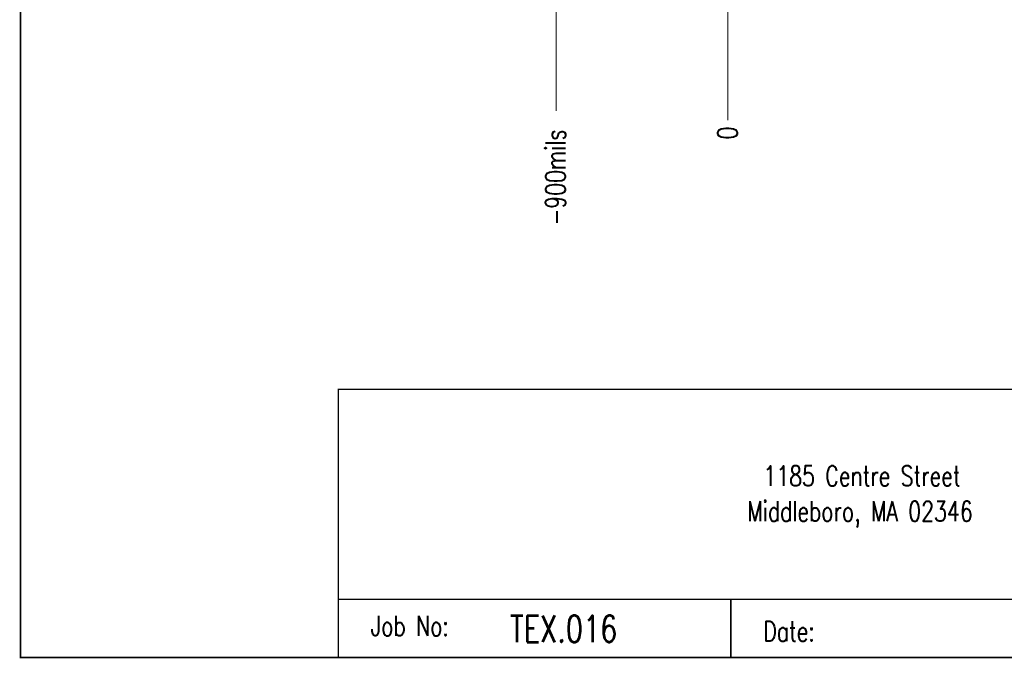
# Model space of a CAD drawing. Extents: x -3.7 to 14.2, y -4.6 to 2.9.
# Tile 1 of 10: x -3.7 to 1.4, y -4.2 to -0.8. Entities that reach past the tile are written whole.
import ezdxf
from ezdxf.enums import TextEntityAlignment as Align

# ---------------------------------------------------------------- set-up
doc = ezdxf.new("R2010")
doc.units = 0
doc.linetypes.add('TRMIDX_2048', pattern=[2, 1, 1])
for name, color, linetype in [('2D_LINE_116', 255, 'CONTINUOUS'), ('DIMENSION1_122', 254, 'CONTINUOUS'), ('DIMENSION2_122', 254, 'CONTINUOUS'), ('DIMENSION3_122', 254, 'CONTINUOUS'), ('DIMENSION4_122', 254, 'CONTINUOUS'), ('DIMENSION5_122', 254, 'CONTINUOUS'), ('DIMENSION6_122', 254, 'CONTINUOUS'), ('DIMENSION7_122', 254, 'CONTINUOUS'), ('TEXT_116', 255, 'CONTINUOUS'), ('TEXT_122', 171, 'CONTINUOUS')]:
    doc.layers.add(name, color=color, linetype=linetype)
doc.styles.add('W0$005', font='simplex', dxfattribs={"width": 0.75})
doc.styles.add('W0$01', font='simplex', dxfattribs={"width": 0.75})

# ---------------------------------------------------------------- blocks, each defined once
blk = doc.blocks.new('D_1dfeghi_7')
at = {"layer": 'DIMENSION1_122', "linetype": 'TRMIDX_2048', "const_width": 0.005}
blk.add_lwpolyline([(0, -1.25)], close=True, dxfattribs=at)
at = {"layer": 'DIMENSION2_122', "linetype": 'TRMIDX_2048', "const_width": 0.005}
blk.add_lwpolyline([(-0.9, -1.25)], close=True, dxfattribs=at)
at = {"layer": 'DIMENSION3_122', "linetype": 'TRMIDX_2048', "const_width": 0.005}
blk.add_lwpolyline([(0, -1.25), (0, -1.25), (0, -1.25)], close=True, dxfattribs=at)
at = {"layer": 'DIMENSION4_122', "linetype": 'TRMIDX_2048', "const_width": 0.005}
blk.add_lwpolyline([(-0.9, -1.25), (-0.9, -1.25), (-0.9, -1.25)], close=True, dxfattribs=at)
at = {"layer": 'DIMENSION5_122', "linetype": 'TRMIDX_2048', "const_width": 0.005}
blk.add_lwpolyline([(0, -0.05), (0, -1.3)], dxfattribs=at)
at = {"layer": 'DIMENSION6_122', "linetype": 'TRMIDX_2048', "const_width": 0.005}
blk.add_lwpolyline([(-0.9, -0.7), (-0.9, -1.3)], dxfattribs=at)
at = {"layer": 'DIMENSION7_122', "linetype": 'TRMIDX_2048', "const_width": 0.001}
for points in [[(0, 0), (0, 0)], [(-0.9, -0.65), (-0.9, -0.65)]]:
    blk.add_lwpolyline(points, dxfattribs=at)
at = {"layer": 'TEXT_122', "style": 'W0$005', "width": 0.75}
for s, p in [('0', (0.05, -1.45)), ('-900mils', (-0.85, -1.9))]:
    blk.add_text(s, height=0.105, rotation=90, dxfattribs=at).set_placement(p)
blk = doc.blocks.new('SMOOTH_0$008')
at = {"const_width": 0.004}
blk.add_lwpolyline([(-0.002, 0, 1), (0.002, 0, 1)], format="xyb", close=True, dxfattribs=at)
blk = doc.blocks.new('DRAWING_8')
at = {"layer": '2D_LINE_116', "const_width": 0.008}
blk.add_lwpolyline([(-10.36, 0), (0, 0), (0, 7.048), (-10.36, 7.048)], close=True, dxfattribs=at)
at = {"layer": '2D_LINE_116'}
blk.add_blockref('SMOOTH_0$008', (-10.36, 0), dxfattribs=at)
blk = doc.blocks.new('DRAWING_16')
at = {"layer": '2D_LINE_116', "const_width": 0.008}
blk.add_lwpolyline([(-8.695, 0.305), (-6.64, 0.305), (-6.64, 0), (-8.695, 0)], close=True, dxfattribs=at)
at = {"layer": '2D_LINE_116'}
for p in [(-8.695, 0.305), (-6.64, 0.305), (-8.695, 0), (-6.64, 0)]:
    blk.add_blockref('SMOOTH_0$008', p, dxfattribs=at)
blk = doc.blocks.new('DRAWING_17')
at = {"layer": '2D_LINE_116', "const_width": 0.008}
blk.add_lwpolyline([(-6.64, 0), (-4.345, 0), (-4.345, 0.305), (-6.64, 0.305)], close=True, dxfattribs=at)
at = {"layer": '2D_LINE_116'}
for p in [(-6.64, 0.305), (-4.345, 0.305), (-6.64, 0), (-4.345, 0)]:
    blk.add_blockref('SMOOTH_0$008', p, dxfattribs=at)
blk = doc.blocks.new('DRAWING_18')
at = {"layer": '2D_LINE_116', "const_width": 0.008}
blk.add_lwpolyline([(-8.695, 1.405), (-4.345, 1.405), (-4.345, 0.305), (-8.695, 0.305)], close=True, dxfattribs=at)
at = {"layer": '2D_LINE_116'}
for p in [(-8.695, 1.405), (-4.345, 1.405), (-8.695, 0.305), (-4.345, 0.305)]:
    blk.add_blockref('SMOOTH_0$008', p, dxfattribs=at)
blk = doc.blocks.new('D_1dfeghi_19')
at = {"layer": 'DIMENSION1_122', "linetype": 'TRMIDX_2048', "const_width": 0.005}
blk.add_lwpolyline([(0, -1.3)], close=True, dxfattribs=at)
at = {"layer": 'DIMENSION2_122', "linetype": 'TRMIDX_2048', "const_width": 0.005}
blk.add_lwpolyline([(4, -1.3)], close=True, dxfattribs=at)
at = {"layer": 'DIMENSION3_122', "linetype": 'TRMIDX_2048', "const_width": 0.005}
blk.add_lwpolyline([(0, -1.3), (0, -1.3), (0, -1.3)], close=True, dxfattribs=at)
at = {"layer": 'DIMENSION4_122', "linetype": 'TRMIDX_2048', "const_width": 0.005}
blk.add_lwpolyline([(4, -1.3), (4, -1.3), (4, -1.3)], close=True, dxfattribs=at)
at = {"layer": 'DIMENSION5_122', "linetype": 'TRMIDX_2048', "const_width": 0.005}
blk.add_lwpolyline([(0, -0.05), (0, -1.35)], dxfattribs=at)
at = {"layer": 'DIMENSION6_122', "linetype": 'TRMIDX_2048', "const_width": 0.005}
blk.add_lwpolyline([(4, -0.75), (4, -1.35)], dxfattribs=at)
at = {"layer": 'DIMENSION7_122', "linetype": 'TRMIDX_2048', "const_width": 0.001}
for points in [[(0, 0), (0, 0)], [(4, -0.7), (4, -0.7)]]:
    blk.add_lwpolyline(points, dxfattribs=at)
at = {"layer": 'TEXT_122', "style": 'W0$005', "width": 0.75}
blk.add_text('4000mils', height=0.105, rotation=90, dxfattribs=at).set_placement((4.05, -1.95))

msp = doc.modelspace()

# ---------------------------------------------------------------- block references
for name, p in [('DRAWING_8', (6.655, -4.163)), ('D_1dfeghi_7', (0, 0)), ('D_1dfeghi_19', (0, 0)), ('DRAWING_18', (6.655, -4.163)), ('DRAWING_16', (6.655, -4.163)), ('DRAWING_17', (6.655, -4.163))]:
    msp.add_blockref(name, p)

# ---------------------------------------------------------------- texts
at = {"layer": 'TEXT_116', "style": 'W0$01', "width": 0.75}
for s, p in [('1185 Centre Street', (0.1858, -3.2644)), ('Middleboro, MA 02346', (0.1008, -3.4494)), ('Job No:', (-1.87, -4.05)), ('Date:', (0.185, -4.078))]:
    msp.add_text(s, height=0.105, dxfattribs=at).set_placement(p)
msp.add_text('TEX.016', height=0.14, dxfattribs=at).set_placement((-0.86, -4.013), align=Align.MIDDLE_CENTER)

doc.saveas('drawing.dxf')
